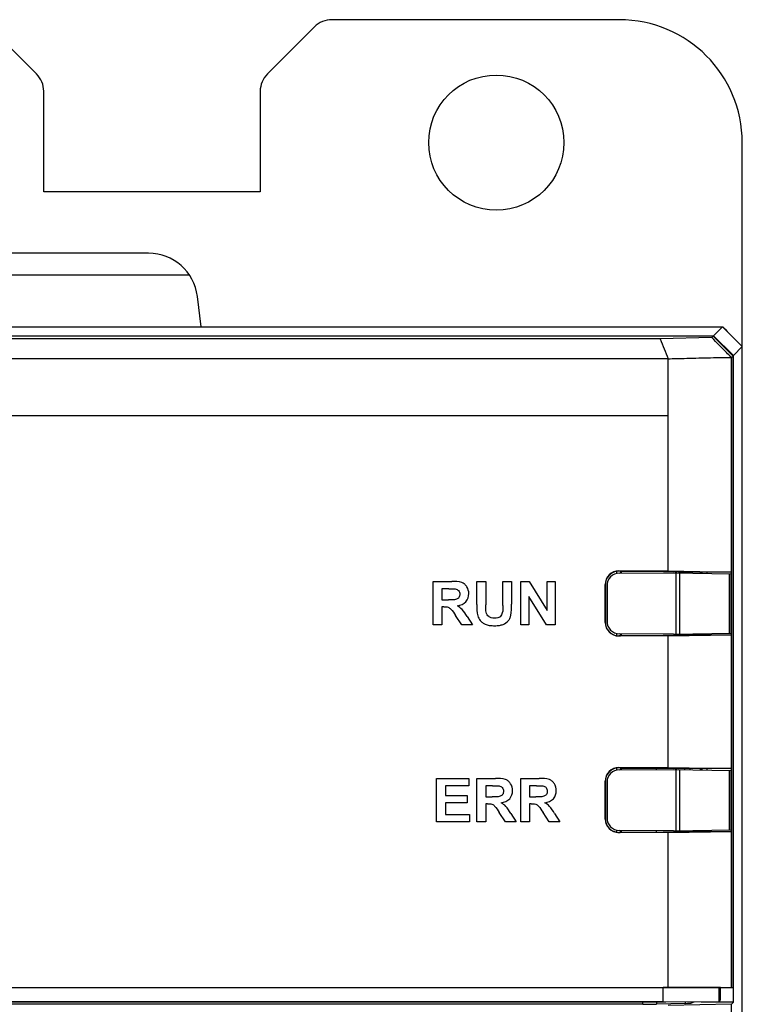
# Model space of a CAD drawing. Header units: millimetres. Extents: x 1895 to 2561, y -1570 to -291.
# Tile 44 of 61: x 2029 to 2059, y -598 to -558. Entities that reach past the tile are written whole.
import ezdxf

# ---------------------------------------------------------------- set-up
doc = ezdxf.new("R2010")
doc.units = ezdxf.units.MM
doc.header["$LTSCALE"] = 23.1
doc.layers.get('0').update_dxf_attribs({"linetype": 'CONTINUOUS'})
doc.layers.add('03___PRT_ALL_CURVES', color=7, linetype='CONTINUOUS')

msp = doc.modelspace()

# ---------------------------------------------------------------- linework, layer by layer
at = {"color": 0, "linetype": 'Continuous'}
for p, q in [((2053.854, -558.223), (2042.168, -558.223)), ((2030.161, -560.43), (2028.247, -558.516)), ((2041.461, -558.516), (2039.547, -560.43)), ((2030.454, -565.223), (2030.454, -561.137)), ((2039.254, -561.137), (2039.254, -565.223)), ((2058.854, -571.522), (2058.854, -563.223)), ((2039.254, -565.223), (2030.454, -565.223)), ((2034.716, -567.723), (1978.992, -567.723)), ((1977.336, -568.601), (2036.372, -568.601)), ((2036.854, -570.723), (2036.701, -569.479)), ((1974.654, -570.723), (2058.054, -570.723)), ((2058.054, -570.723), (2057.69, -571.087)), ((2058.854, -571.522), (2058.054, -570.723)), ((1975.018, -571.087), (2057.69, -571.087)), ((2057.675, -571.102), (1975.033, -571.102)), ((2055.518, -571.213), (1977.19, -571.213)), ((2057.618, -571.159), (2055.518, -571.213)), ((2057.675, -571.102), (2057.618, -571.159)), ((2058.474, -571.902), (2057.675, -571.102)), ((2057.69, -571.087), (2058.49, -571.886)), ((2058.49, -571.886), (2058.854, -571.522)), ((2058.854, -739.923), (2058.854, -571.522)), ((2055.843, -572.014), (1976.873, -572.013)), ((2055.843, -580.65), (2055.843, -572.016)), ((2058.409, -597.6), (2058.409, -571.96)), ((2058.474, -571.902), (2058.474, -597.605)), ((2058.49, -598.189), (2058.49, -571.886)), ((2053.759, -580.752), (2053.759, -580.664)), ((2053.831, -580.65), (2055.843, -580.65)), ((2053.84, -580.658), (2053.831, -580.65)), ((2053.85, -580.742), (2056.054, -580.723)), ((2053.909, -580.66), (2053.909, -580.742)), ((2053.946, -580.673), (2053.909, -580.66)), ((2053.946, -580.741), (2053.946, -580.673)), ((2055.02, -580.673), (2053.946, -580.673)), ((2056.259, -580.694), (2055.021, -580.673)), ((2055.843, -580.65), (2058.409, -580.694)), ((2056.054, -580.723), (2058.407, -580.764)), ((2056.154, -580.725), (2056.154, -580.694)), ((2056.168, -583.221), (2056.168, -580.725)), ((2056.173, -580.725), (2056.173, -580.694)), ((2057.208, -580.694), (2056.259, -580.694)), ((2056.297, -580.727), (2056.297, -583.218)), ((2056.522, -580.731), (2056.522, -580.694)), ((2056.738, -580.735), (2056.738, -580.694)), ((2057.138, -580.697), (2057.138, -580.742)), ((2057.19, -580.742), (2057.19, -580.697)), ((2057.214, -580.697), (2057.208, -580.694)), ((2057.408, -580.694), (2057.214, -580.697)), ((2057.214, -580.697), (2057.214, -580.743)), ((2057.408, -580.694), (2057.408, -580.746)), ((2058.409, -580.694), (2057.408, -580.694)), ((2058.328, -583.183), (2058.328, -580.762)), ((2058.388, -580.763), (2058.388, -583.182)), ((2058.407, -583.182), (2058.407, -580.764)), ((2053.281, -582.745), (2053.281, -581.2)), ((2053.289, -581.208), (2053.281, -581.2)), ((2053.289, -581.208), (2053.289, -582.737)), ((2053.354, -581.242), (2053.354, -582.703)), ((2053.281, -582.745), (2053.289, -582.737)), ((2053.759, -583.281), (2053.759, -583.194)), ((2056.054, -583.223), (2053.85, -583.203)), ((2053.909, -583.203), (2053.909, -583.285)), ((2053.946, -583.273), (2053.946, -583.204)), ((2055.02, -583.273), (2056.259, -583.252)), ((2055.843, -583.295), (2058.409, -583.252)), ((2056.054, -583.223), (2058.407, -583.182)), ((2056.154, -583.252), (2056.154, -583.223)), ((2056.173, -583.252), (2056.173, -583.218)), ((2057.208, -583.252), (2056.259, -583.252)), ((2056.522, -583.252), (2056.522, -583.214)), ((2056.738, -583.252), (2056.738, -583.211)), ((2057.138, -583.204), (2057.138, -583.248)), ((2057.19, -583.248), (2057.19, -583.203)), ((2057.214, -583.248), (2057.208, -583.252)), ((2057.214, -583.202), (2057.214, -583.248)), ((2057.214, -583.248), (2057.408, -583.252)), ((2057.408, -583.199), (2057.408, -583.252)), ((2057.408, -583.252), (2058.409, -583.252)), ((2055.843, -583.295), (2053.831, -583.295)), ((2053.946, -583.273), (2053.909, -583.285)), ((2053.946, -583.273), (2055.02, -583.273)), ((2055.843, -588.65), (2055.843, -583.295)), ((2053.759, -588.752), (2053.759, -588.664)), ((2053.831, -588.65), (2055.843, -588.65)), ((2053.84, -588.658), (2053.831, -588.65)), ((2053.85, -588.742), (2056.054, -588.723)), ((2053.909, -588.66), (2053.909, -588.742)), ((2053.946, -588.673), (2053.909, -588.66)), ((2053.946, -588.741), (2053.946, -588.673)), ((2053.946, -588.673), (2055.02, -588.673)), ((2055.02, -588.673), (2056.259, -588.694)), ((2055.354, -588.678), (2055.354, -588.729)), ((2055.843, -588.65), (2058.409, -588.694)), ((2056.054, -588.723), (2058.407, -588.764)), ((2056.154, -588.725), (2056.154, -588.694)), ((2056.168, -591.221), (2056.168, -588.725)), ((2056.173, -588.725), (2056.173, -588.694)), ((2057.208, -588.694), (2056.259, -588.694)), ((2056.297, -588.727), (2056.297, -591.219)), ((2056.522, -588.731), (2056.522, -588.694)), ((2056.738, -588.735), (2056.738, -588.694)), ((2057.138, -588.697), (2057.138, -588.742)), ((2057.19, -588.743), (2057.19, -588.697)), ((2057.214, -588.697), (2057.208, -588.694)), ((2057.408, -588.694), (2057.214, -588.697)), ((2057.214, -588.697), (2057.214, -588.743)), ((2057.408, -588.694), (2057.408, -588.747)), ((2058.409, -588.694), (2057.408, -588.694)), ((2058.328, -591.183), (2058.328, -588.763)), ((2058.388, -588.764), (2058.388, -591.182)), ((2058.407, -591.182), (2058.407, -588.764)), ((2053.281, -590.745), (2053.281, -589.2)), ((2053.289, -589.208), (2053.281, -589.2)), ((2053.289, -589.208), (2053.289, -590.737)), ((2053.354, -589.242), (2053.354, -590.704)), ((2053.281, -590.745), (2053.289, -590.737)), ((2053.759, -591.281), (2053.759, -591.194)), ((2056.054, -591.223), (2053.85, -591.204)), ((2053.909, -591.204), (2053.909, -591.285)), ((2053.946, -591.273), (2053.909, -591.285)), ((2053.946, -591.273), (2053.946, -591.205)), ((2053.946, -591.273), (2055.02, -591.273)), ((2055.02, -591.273), (2056.259, -591.252)), ((2055.354, -591.217), (2055.354, -591.267)), ((2055.843, -591.295), (2058.409, -591.252)), ((2056.054, -591.223), (2058.407, -591.182)), ((2056.154, -591.252), (2056.154, -591.223)), ((2056.173, -591.252), (2056.173, -591.219)), ((2056.259, -591.252), (2057.208, -591.252)), ((2056.522, -591.252), (2056.522, -591.215)), ((2056.738, -591.252), (2056.738, -591.211)), ((2057.138, -591.204), (2057.138, -591.252)), ((2057.19, -591.252), (2057.19, -591.203)), ((2057.214, -591.248), (2057.208, -591.252)), ((2057.214, -591.203), (2057.214, -591.248)), ((2057.214, -591.248), (2057.408, -591.252)), ((2057.408, -591.199), (2057.408, -591.252)), ((2057.408, -591.252), (2058.409, -591.252)), ((2053.831, -591.295), (2053.84, -591.287)), ((2055.843, -591.295), (2053.831, -591.295)), ((2055.843, -597.596), (2055.843, -591.295)), ((1976.865, -597.596), (2055.843, -597.596)), ((1977.068, -597.597), (2055.64, -597.597)), ((2055.64, -598.17), (2055.64, -597.597)), ((2057.914, -597.601), (2055.64, -597.597)), ((2055.843, -597.596), (2058.409, -597.6)), ((2057.914, -598.165), (2057.914, -597.601)), ((2057.974, -597.605), (2057.914, -597.601)), ((2057.974, -598.105), (2057.974, -597.605)), ((2058.409, -597.6), (2058.474, -597.605)), ((1975.528, -598.183), (2055.747, -598.183)), ((1977.068, -598.17), (2055.64, -598.17)), ((2054.808, -598.281), (2020.309, -598.281)), ((2054.808, -598.281), (2054.808, -598.183)), ((2055.366, -598.183), (2055.366, -598.275)), ((2056.537, -598.245), (2055.366, -598.275)), ((2055.64, -598.17), (2057.18, -598.183)), ((2058.409, -598.27), (2055.843, -598.336)), ((2056.537, -598.183), (2056.537, -598.245)), ((2056.776, -598.183), (2056.776, -598.231)), ((2056.889, -598.189), (2056.776, -598.231)), ((2057.18, -598.183), (2057.914, -598.165)), ((2058.49, -598.189), (2057.18, -598.189)), ((2057.914, -598.165), (2057.974, -598.105)), ((2058.409, -598.27), (2058.49, -598.189)), ((2058.409, -739.485), (2058.409, -598.27))]:
    msp.add_line(p, q, dxfattribs=at)
msp.add_circle((2048.854, -563.223), 2.75, dxfattribs=at)
for centre, radius, start, end in [((2042.168, -559.223), 1, 90, 135), ((2053.854, -563.223), 5, 0, 90), ((2029.454, -561.137), 1, 0, 45), ((2040.254, -561.137), 1, 135, 180), ((2034.716, -569.723), 2, 7, 90), ((2053.854, -581.242), 0.5, 90.5, 180), ((2053.834, -581.173), 0.515, 89.3821, 98.3568), ((2053.854, -582.703), 0.5, 180, 269.5), ((2053.834, -582.771), 0.516, 261.6539, 270.6072), ((2053.854, -589.242), 0.5, 90.5, 180), ((2053.834, -589.173), 0.515, 89.3821, 98.3568), ((2053.854, -590.704), 0.5, 180, 269.5), ((2053.834, -590.771), 0.516, 261.6539, 270.6072)]:
    msp.add_arc(centre, radius, start, end, dxfattribs=at)
for centre, major_axis, ratio, start_param, end_param in [((2053.831, -581.2), (0.389, -0.389), 0.999695, 2.356347, 3.926839), ((2053.839, -581.208), (-0.389, 0.389), 0.999695, -0.63935, 0.785246), ((2053.759, -580.661), (0.15, 0), 0.017455, 0.05236, 1.00529), ((2053.831, -582.745), (0.389, 0.389), 0.999695, -3.926839, -2.356347), ((2053.839, -582.737), (0.389, 0.389), 0.999695, 2.356347, 3.780942), ((2053.759, -583.285), (0.15, 0), 0.017455, -1.00529, -0.05236), ((2053.831, -589.2), (0.389, -0.389), 0.999695, 2.356347, 3.926839), ((2053.839, -589.208), (-0.389, 0.389), 0.999695, -0.63935, 0.785246), ((2053.759, -588.661), (0.15, 0), 0.017455, 0.05236, 1.00529), ((2053.831, -590.745), (0.389, 0.389), 0.999695, -3.926839, -2.356347), ((2053.839, -590.737), (0.389, 0.389), 0.999695, 2.356347, 3.780942), ((2053.759, -591.285), (0.15, 0), 0.017455, -1.00529, -0.05236), ((2054.808, -598.26), (0.8, 0), 0.026186, -1.570796, -0.798488), ((2055.978, -598.23), (0.8, 0), 0.026186, -0.798488, -0.069813)]:
    msp.add_ellipse(centre, major_axis=major_axis, ratio=ratio, start_param=start_param, end_param=end_param, dxfattribs=at)
for points in [[(2058.06, -570.725), (2058.307, -570.972), (2058.552, -571.221), (2058.799, -571.468)], [(2055.518, -571.213), (2055.625, -571.481), (2055.735, -571.747), (2055.843, -572.014)]]:
    msp.add_open_spline(points, degree=3, dxfattribs=at)
for points, knots in [([(2058.405, -571.964), (2058.339, -571.896), (2058.076, -571.629), (2057.814, -571.36), (2057.618, -571.159)], [0, 0, 0, 0, 0.252639, 1, 1, 1, 1]), ([(2055.843, -572.016), (2056.057, -572.011), (2056.591, -572), (2057.446, -571.975), (2058.087, -571.964), (2058.408, -571.96)], [0, 0, 0, 0, 0.25, 0.625016, 1, 1, 1, 1]), ([(2058.409, -571.96), (2058.421, -571.954), (2058.443, -571.934), (2058.463, -571.913), (2058.474, -571.902)], [0, 0, 0, 0, 0.46944, 1, 1, 1, 1])]:
    msp.add_open_spline(points, degree=3, knots=knots, dxfattribs=at)
at = {"layer": '03___PRT_ALL_CURVES', "color": 0, "linetype": 'Continuous'}
for p, q in [((2055.843, -572.021), (1976.865, -572.019)), ((2055.843, -574.321), (2055.843, -572.021)), ((1976.865, -574.32), (2055.843, -574.321)), ((2046.287, -582.847), (2046.287, -581.077)), ((2046.287, -581.077), (2047.04, -581.077)), ((2048.066, -582.022), (2048.066, -581.077)), ((2048.066, -581.077), (2048.424, -581.077)), ((2048.424, -581.077), (2048.424, -582.036)), ((2049.114, -582.057), (2049.114, -581.077)), ((2049.114, -581.077), (2049.472, -581.077)), ((2049.472, -581.077), (2049.472, -582.008)), ((2049.845, -582.847), (2049.845, -581.077)), ((2049.845, -581.077), (2050.191, -581.077)), ((2050.191, -581.077), (2050.92, -582.264)), ((2050.92, -582.264), (2050.92, -581.077)), ((2050.92, -581.077), (2051.251, -581.077)), ((2051.251, -581.077), (2051.251, -582.847)), ((2046.645, -581.376), (2046.645, -581.826)), ((2046.924, -581.376), (2046.645, -581.376)), ((2046.645, -581.826), (2046.91, -581.826)), ((2050.176, -581.684), (2050.176, -582.847)), ((2050.893, -582.847), (2050.176, -581.684)), ((2046.645, -582.108), (2046.645, -582.847)), ((2046.718, -582.108), (2046.645, -582.108)), ((2047.452, -582.847), (2047.195, -582.461)), ((2046.645, -582.847), (2046.287, -582.847)), ((2047.879, -582.847), (2047.452, -582.847)), ((2047.663, -582.502), (2047.879, -582.847)), ((2050.176, -582.847), (2049.845, -582.847)), ((2051.251, -582.847), (2050.893, -582.847)), ((2046.423, -590.861), (2046.423, -589.091)), ((2046.423, -589.091), (2047.733, -589.091)), ((2047.733, -589.091), (2047.733, -589.39)), ((2048.065, -590.861), (2048.065, -589.091)), ((2048.065, -589.091), (2048.818, -589.091)), ((2049.844, -590.861), (2049.844, -589.091)), ((2049.844, -589.091), (2050.597, -589.091)), ((2046.781, -589.39), (2046.781, -589.783)), ((2047.733, -589.39), (2046.781, -589.39)), ((2048.424, -589.39), (2048.424, -589.84)), ((2048.703, -589.39), (2048.424, -589.39)), ((2050.203, -589.39), (2050.203, -589.84)), ((2050.482, -589.39), (2050.203, -589.39)), ((2046.781, -589.783), (2047.667, -589.783)), ((2047.667, -589.783), (2047.667, -590.082)), ((2048.424, -589.84), (2048.689, -589.84)), ((2050.203, -589.84), (2050.467, -589.84)), ((2046.781, -590.082), (2046.781, -590.562)), ((2047.667, -590.082), (2046.781, -590.082)), ((2048.424, -590.122), (2048.424, -590.861)), ((2048.496, -590.122), (2048.424, -590.122)), ((2049.23, -590.861), (2048.974, -590.474)), ((2050.203, -590.122), (2050.203, -590.861)), ((2050.275, -590.122), (2050.203, -590.122)), ((2051.009, -590.861), (2050.753, -590.474)), ((2047.768, -590.861), (2046.423, -590.861)), ((2046.781, -590.562), (2047.768, -590.562)), ((2047.768, -590.562), (2047.768, -590.861)), ((2048.424, -590.861), (2048.065, -590.861)), ((2049.658, -590.861), (2049.23, -590.861)), ((2049.442, -590.516), (2049.658, -590.861)), ((2050.203, -590.861), (2049.844, -590.861)), ((2051.436, -590.861), (2051.009, -590.861)), ((2051.221, -590.516), (2051.436, -590.861)), ((2053.946, -591.273), (2055.02, -591.273)), ((2055.02, -591.273), (2056.259, -591.252))]:
    msp.add_line(p, q, dxfattribs=at)
for points, knots in [([(2047.27, -582.066), (2047.397, -582.047), (2047.655, -581.952), (2047.767, -581.591), (2047.697, -581.33), (2047.574, -581.185), (2047.37, -581.073), (2047.178, -581.077), (2047.04, -581.077)], [0, 0, 0, 0, 0.225445, 0.429722, 0.598992, 0.679101, 0.757172, 1, 1, 1, 1]), ([(2047.185, -581.382), (2047.235, -581.391), (2047.339, -581.437), (2047.38, -581.592), (2047.352, -581.712), (2047.29, -581.778), (2047.153, -581.844), (2047.017, -581.826), (2046.91, -581.826)], [0, 0, 0, 0, 0.169895, 0.341005, 0.49601, 0.566363, 0.638506, 1, 1, 1, 1]), ([(2046.924, -581.376), (2047, -581.376), (2047.087, -581.376), (2047.174, -581.381), (2047.185, -581.382)], [0, 0, 0, 0, 0.874129, 1, 1, 1, 1]), ([(2048.066, -582.022), (2048.066, -582.173), (2048.055, -582.402), (2048.172, -582.65), (2048.29, -582.76), (2048.414, -582.832), (2048.586, -582.874), (2048.779, -582.883), (2048.969, -582.873), (2049.163, -582.824), (2049.317, -582.722), (2049.409, -582.58), (2049.48, -582.356), (2049.472, -582.159), (2049.472, -582.008)], [0, 0, 0, 0, 0.172267, 0.256473, 0.303665, 0.355197, 0.418949, 0.504012, 0.576609, 0.635962, 0.732447, 0.778444, 0.827443, 1, 1, 1, 1]), ([(2049.114, -582.057), (2049.114, -582.157), (2049.132, -582.319), (2049.035, -582.508), (2048.904, -582.567), (2048.779, -582.577), (2048.652, -582.566), (2048.544, -582.515), (2048.47, -582.433), (2048.431, -582.332), (2048.426, -582.198), (2048.424, -582.099), (2048.424, -582.036)], [0, 0, 0, 0, 0.204873, 0.326213, 0.398314, 0.488693, 0.579603, 0.656341, 0.72673, 0.798408, 0.871902, 1, 1, 1, 1]), ([(2046.718, -582.108), (2046.778, -582.108), (2046.889, -582.105), (2047.063, -582.238), (2047.136, -582.372), (2047.195, -582.461)], [0, 0, 0, 0, 0.287306, 0.492943, 1, 1, 1, 1]), ([(2047.663, -582.502), (2047.602, -582.402), (2047.5, -582.229), (2047.339, -582.107), (2047.27, -582.066)], [0, 0, 0, 0, 0.593247, 1, 1, 1, 1]), ([(2049.049, -590.08), (2049.176, -590.061), (2049.434, -589.966), (2049.546, -589.605), (2049.476, -589.344), (2049.353, -589.199), (2049.148, -589.087), (2048.957, -589.091), (2048.818, -589.091)], [0, 0, 0, 0, 0.225445, 0.429722, 0.598992, 0.679101, 0.757172, 1, 1, 1, 1]), ([(2050.827, -590.08), (2050.955, -590.061), (2051.213, -589.966), (2051.325, -589.605), (2051.255, -589.344), (2051.132, -589.199), (2050.927, -589.087), (2050.736, -589.091), (2050.597, -589.091)], [0, 0, 0, 0, 0.225445, 0.429722, 0.598992, 0.679101, 0.757172, 1, 1, 1, 1]), ([(2048.964, -589.396), (2049.013, -589.404), (2049.117, -589.45), (2049.158, -589.606), (2049.13, -589.726), (2049.068, -589.792), (2048.931, -589.858), (2048.796, -589.84), (2048.689, -589.84)], [0, 0, 0, 0, 0.169895, 0.341005, 0.49601, 0.566363, 0.638506, 1, 1, 1, 1]), ([(2048.703, -589.39), (2048.779, -589.39), (2048.866, -589.389), (2048.953, -589.394), (2048.964, -589.396)], [0, 0, 0, 0, 0.874129, 1, 1, 1, 1]), ([(2050.743, -589.396), (2050.792, -589.404), (2050.896, -589.45), (2050.937, -589.606), (2050.909, -589.726), (2050.847, -589.792), (2050.71, -589.858), (2050.575, -589.84), (2050.467, -589.84)], [0, 0, 0, 0, 0.169895, 0.341005, 0.49601, 0.566363, 0.638506, 1, 1, 1, 1]), ([(2050.482, -589.39), (2050.558, -589.39), (2050.645, -589.389), (2050.732, -589.394), (2050.743, -589.396)], [0, 0, 0, 0, 0.874129, 1, 1, 1, 1]), ([(2048.496, -590.122), (2048.557, -590.122), (2048.667, -590.119), (2048.842, -590.252), (2048.914, -590.385), (2048.974, -590.474)], [0, 0, 0, 0, 0.287306, 0.492943, 1, 1, 1, 1]), ([(2049.442, -590.516), (2049.38, -590.416), (2049.279, -590.242), (2049.118, -590.12), (2049.049, -590.08)], [0, 0, 0, 0, 0.593247, 1, 1, 1, 1]), ([(2050.275, -590.122), (2050.336, -590.122), (2050.446, -590.119), (2050.621, -590.252), (2050.693, -590.385), (2050.753, -590.474)], [0, 0, 0, 0, 0.287306, 0.492943, 1, 1, 1, 1]), ([(2051.221, -590.516), (2051.159, -590.416), (2051.058, -590.242), (2050.897, -590.12), (2050.827, -590.08)], [0, 0, 0, 0, 0.593247, 1, 1, 1, 1])]:
    msp.add_open_spline(points, degree=3, knots=knots, dxfattribs=at)

doc.saveas('drawing.dxf')
